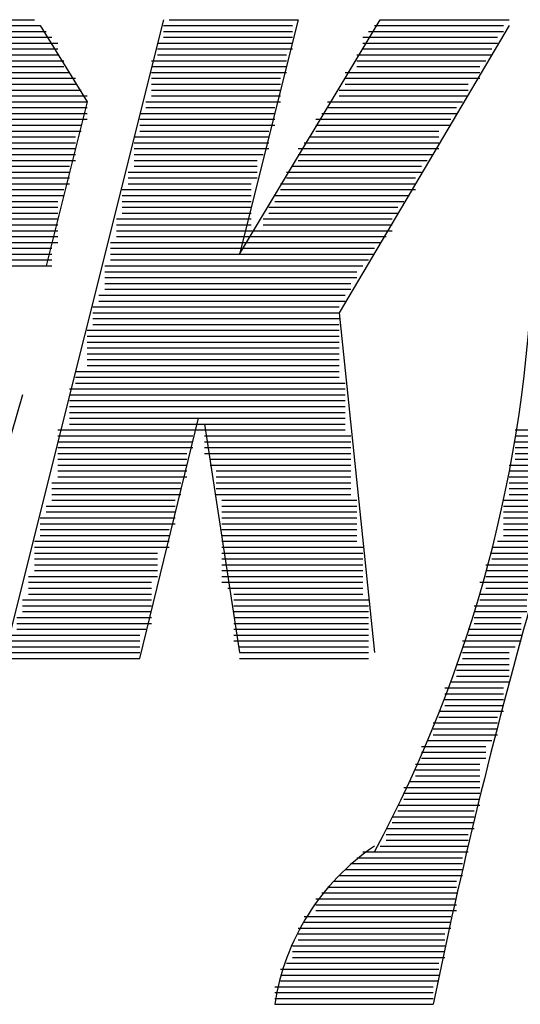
# Model space of a CAD drawing. Extents: x 11.9 to 28.1, y 10.8 to 21.2.
# Tile 24 of 56: x 16.4945 to 16.5799, y 17.112 to 17.28. Entities that reach past the tile are written whole.
import ezdxf

# ---------------------------------------------------------------- set-up
doc = ezdxf.new("R2010")
doc.units = 0
doc.layers.add('ASSYDWGTOP_pho', color=1, linetype='CONTINUOUS')

msp = doc.modelspace()

# ---------------------------------------------------------------- linework, layer by layer
at = {"layer": 'ASSYDWGTOP_pho'}
for points in [[(16.469, 17.28), (16.497, 17.28)], [(16.469, 17.28), (16.497, 17.28)], [(16.469, 17.279), (16.498, 17.279)], [(16.469, 17.279), (16.498, 17.279)], [(16.519, 17.28), (16.492, 17.172)], [(16.519, 17.28), (16.492, 17.172)], [(16.498, 17.279), (16.506, 17.266)], [(16.498, 17.279), (16.506, 17.266)], [(16.519, 17.279), (16.541, 17.279)], [(16.519, 17.279), (16.541, 17.279)], [(16.52, 17.28), (16.542, 17.28)], [(16.52, 17.28), (16.542, 17.28)], [(16.542, 17.28), (16.532, 17.24)], [(16.532, 17.24), (16.556, 17.28)], [(16.542, 17.28), (16.532, 17.24)], [(16.532, 17.24), (16.556, 17.28)], [(16.578, 17.279), (16.549, 17.23)], [(16.578, 17.279), (16.549, 17.23)], [(16.555, 17.279), (16.577, 17.279)], [(16.555, 17.279), (16.577, 17.279)], [(16.556, 17.28), (16.578, 17.28)], [(16.556, 17.28), (16.578, 17.28)], [(16.467, 17.278), (16.499, 17.278)], [(16.467, 17.278), (16.499, 17.278)], [(16.468, 17.278), (16.499, 17.278)], [(16.468, 17.278), (16.499, 17.278)], [(16.519, 17.278), (16.541, 17.278)], [(16.519, 17.278), (16.541, 17.278)], [(16.519, 17.278), (16.541, 17.278)], [(16.519, 17.278), (16.541, 17.278)], [(16.554, 17.278), (16.576, 17.278)], [(16.554, 17.278), (16.576, 17.278)], [(16.555, 17.278), (16.577, 17.278)], [(16.555, 17.278), (16.577, 17.278)], [(16.466, 17.277), (16.5, 17.277)], [(16.466, 17.277), (16.5, 17.277)], [(16.466, 17.276), (16.501, 17.276)], [(16.466, 17.276), (16.501, 17.276)], [(16.518, 17.276), (16.541, 17.276)], [(16.518, 17.276), (16.541, 17.276)], [(16.519, 17.277), (16.541, 17.277)], [(16.519, 17.277), (16.541, 17.277)], [(16.553, 17.277), (16.576, 17.277)], [(16.553, 17.277), (16.576, 17.277)], [(16.553, 17.276), (16.576, 17.276)], [(16.553, 17.276), (16.576, 17.276)], [(16.463, 17.274), (16.501, 17.274)], [(16.463, 17.274), (16.501, 17.274)], [(16.464, 17.274), (16.501, 17.274)], [(16.464, 17.274), (16.501, 17.274)], [(16.465, 17.275), (16.501, 17.275)], [(16.465, 17.275), (16.501, 17.275)], [(16.518, 17.275), (16.541, 17.275)], [(16.518, 17.275), (16.541, 17.275)], [(16.518, 17.274), (16.54, 17.274)], [(16.518, 17.274), (16.54, 17.274)], [(16.518, 17.274), (16.54, 17.274)], [(16.518, 17.274), (16.54, 17.274)], [(16.552, 17.274), (16.574, 17.274)], [(16.552, 17.274), (16.574, 17.274)], [(16.553, 17.275), (16.575, 17.275)], [(16.553, 17.275), (16.575, 17.275)], [(16.553, 17.274), (16.575, 17.274)], [(16.553, 17.274), (16.575, 17.274)], [(16.462, 17.273), (16.502, 17.273)], [(16.462, 17.273), (16.502, 17.273)], [(16.517, 17.273), (16.54, 17.273)], [(16.517, 17.273), (16.54, 17.273)], [(16.552, 17.273), (16.574, 17.273)], [(16.552, 17.273), (16.574, 17.273)], [(16.46, 17.271), (16.503, 17.271)], [(16.46, 17.271), (16.503, 17.271)], [(16.461, 17.272), (16.502, 17.272)], [(16.461, 17.272), (16.502, 17.272)], [(16.517, 17.272), (16.54, 17.272)], [(16.517, 17.272), (16.54, 17.272)], [(16.517, 17.271), (16.54, 17.271)], [(16.517, 17.271), (16.54, 17.271)], [(16.55, 17.271), (16.573, 17.271)], [(16.55, 17.271), (16.573, 17.271)], [(16.552, 17.272), (16.573, 17.272)], [(16.552, 17.272), (16.573, 17.272)], [(16.458, 17.27), (16.504, 17.27)], [(16.458, 17.27), (16.504, 17.27)], [(16.458, 17.269), (16.504, 17.269)], [(16.458, 17.269), (16.504, 17.269)], [(16.459, 17.27), (16.504, 17.27)], [(16.459, 17.27), (16.504, 17.27)], [(16.517, 17.27), (16.539, 17.27)], [(16.517, 17.27), (16.539, 17.27)], [(16.517, 17.27), (16.539, 17.27)], [(16.517, 17.27), (16.539, 17.27)], [(16.517, 17.269), (16.539, 17.269)], [(16.517, 17.269), (16.539, 17.269)], [(16.55, 17.27), (16.572, 17.27)], [(16.55, 17.27), (16.573, 17.27)], [(16.55, 17.27), (16.572, 17.27)], [(16.55, 17.27), (16.573, 17.27)], [(16.55, 17.269), (16.571, 17.269)], [(16.55, 17.269), (16.571, 17.269)], [(16.457, 17.268), (16.505, 17.268)], [(16.457, 17.268), (16.505, 17.268)], [(16.517, 17.268), (16.539, 17.268)], [(16.517, 17.268), (16.539, 17.268)], [(16.549, 17.268), (16.571, 17.268)], [(16.549, 17.268), (16.571, 17.268)], [(16.456, 17.266), (16.506, 17.266)], [(16.456, 17.266), (16.506, 17.266)], [(16.456, 17.266), (16.506, 17.266)], [(16.456, 17.266), (16.506, 17.266)], [(16.457, 17.267), (16.506, 17.267)], [(16.457, 17.267), (16.506, 17.267)], [(16.506, 17.266), (16.499, 17.238)], [(16.506, 17.266), (16.499, 17.238)], [(16.516, 17.266), (16.538, 17.266)], [(16.516, 17.266), (16.539, 17.266)], [(16.516, 17.266), (16.538, 17.266)], [(16.516, 17.266), (16.539, 17.266)], [(16.517, 17.267), (16.539, 17.267)], [(16.517, 17.267), (16.539, 17.267)], [(16.547, 17.266), (16.569, 17.266)], [(16.547, 17.266), (16.569, 17.266)], [(16.548, 17.266), (16.57, 17.266)], [(16.548, 17.266), (16.57, 17.266)], [(16.549, 17.267), (16.571, 17.267)], [(16.549, 17.267), (16.571, 17.267)], [(16.455, 17.265), (16.506, 17.265)], [(16.455, 17.265), (16.506, 17.265)], [(16.455, 17.264), (16.506, 17.264)], [(16.455, 17.264), (16.506, 17.264)], [(16.515, 17.264), (16.538, 17.264)], [(16.515, 17.264), (16.538, 17.264)], [(16.516, 17.265), (16.538, 17.265)], [(16.516, 17.265), (16.538, 17.265)], [(16.546, 17.264), (16.569, 17.264)], [(16.546, 17.264), (16.569, 17.264)], [(16.547, 17.265), (16.569, 17.265)], [(16.547, 17.265), (16.569, 17.265)], [(16.455, 17.263), (16.506, 17.263)], [(16.455, 17.263), (16.506, 17.263)], [(16.515, 17.263), (16.538, 17.263)], [(16.515, 17.263), (16.538, 17.263)], [(16.545, 17.263), (16.568, 17.263)], [(16.545, 17.263), (16.568, 17.263)], [(16.455, 17.262), (16.505, 17.262)], [(16.455, 17.262), (16.505, 17.262)], [(16.455, 17.262), (16.505, 17.262)], [(16.455, 17.262), (16.505, 17.262)], [(16.455, 17.261), (16.505, 17.261)], [(16.455, 17.261), (16.505, 17.261)], [(16.515, 17.262), (16.538, 17.262)], [(16.515, 17.262), (16.538, 17.262)], [(16.515, 17.262), (16.538, 17.262)], [(16.515, 17.262), (16.538, 17.262)], [(16.515, 17.261), (16.537, 17.261)], [(16.515, 17.261), (16.537, 17.261)], [(16.545, 17.262), (16.567, 17.262)], [(16.545, 17.262), (16.568, 17.262)], [(16.545, 17.262), (16.567, 17.262)], [(16.545, 17.262), (16.568, 17.262)], [(16.545, 17.261), (16.566, 17.261)], [(16.545, 17.261), (16.566, 17.261)], [(16.454, 17.26), (16.504, 17.26)], [(16.454, 17.26), (16.504, 17.26)], [(16.485, 17.259), (16.504, 17.259)], [(16.485, 17.259), (16.504, 17.259)], [(16.514, 17.26), (16.537, 17.26)], [(16.514, 17.26), (16.537, 17.26)], [(16.514, 17.259), (16.537, 17.259)], [(16.514, 17.259), (16.537, 17.259)], [(16.543, 17.259), (16.566, 17.259)], [(16.543, 17.259), (16.566, 17.259)], [(16.544, 17.26), (16.566, 17.26)], [(16.544, 17.26), (16.566, 17.26)], [(16.484, 17.258), (16.504, 17.258)], [(16.484, 17.258), (16.504, 17.258)], [(16.484, 17.258), (16.504, 17.258)], [(16.484, 17.258), (16.504, 17.258)], [(16.484, 17.257), (16.504, 17.257)], [(16.484, 17.257), (16.504, 17.257)], [(16.514, 17.258), (16.537, 17.258)], [(16.514, 17.258), (16.536, 17.258)], [(16.514, 17.258), (16.537, 17.258)], [(16.514, 17.258), (16.536, 17.258)], [(16.514, 17.257), (16.536, 17.257)], [(16.514, 17.257), (16.536, 17.257)], [(16.542, 17.258), (16.565, 17.258)], [(16.542, 17.258), (16.565, 17.258)], [(16.542, 17.257), (16.565, 17.257)], [(16.542, 17.257), (16.565, 17.257)], [(16.543, 17.258), (16.566, 17.258)], [(16.543, 17.258), (16.566, 17.258)], [(16.484, 17.256), (16.504, 17.256)], [(16.484, 17.256), (16.504, 17.256)], [(16.514, 17.256), (16.535, 17.256)], [(16.514, 17.256), (16.535, 17.256)], [(16.542, 17.256), (16.564, 17.256)], [(16.542, 17.256), (16.564, 17.256)], [(16.483, 17.255), (16.503, 17.255)], [(16.483, 17.255), (16.503, 17.255)], [(16.483, 17.254), (16.503, 17.254)], [(16.483, 17.254), (16.503, 17.254)], [(16.483, 17.254), (16.503, 17.254)], [(16.483, 17.254), (16.503, 17.254)], [(16.513, 17.254), (16.535, 17.254)], [(16.513, 17.254), (16.535, 17.254)], [(16.513, 17.254), (16.535, 17.254)], [(16.513, 17.254), (16.535, 17.254)], [(16.514, 17.255), (16.535, 17.255)], [(16.514, 17.255), (16.535, 17.255)], [(16.54, 17.254), (16.562, 17.254)], [(16.54, 17.254), (16.562, 17.254)], [(16.541, 17.255), (16.563, 17.255)], [(16.541, 17.255), (16.563, 17.255)], [(16.541, 17.254), (16.563, 17.254)], [(16.541, 17.254), (16.563, 17.254)], [(16.483, 17.253), (16.503, 17.253)], [(16.483, 17.253), (16.503, 17.253)], [(16.483, 17.252), (16.503, 17.252)], [(16.483, 17.252), (16.503, 17.252)], [(16.513, 17.253), (16.535, 17.253)], [(16.513, 17.253), (16.535, 17.253)], [(16.513, 17.252), (16.534, 17.252)], [(16.513, 17.252), (16.534, 17.252)], [(16.539, 17.252), (16.562, 17.252)], [(16.539, 17.252), (16.562, 17.252)], [(16.54, 17.253), (16.562, 17.253)], [(16.54, 17.253), (16.562, 17.253)], [(16.483, 17.251), (16.502, 17.251)], [(16.483, 17.251), (16.502, 17.251)], [(16.512, 17.251), (16.534, 17.251)], [(16.512, 17.251), (16.534, 17.251)], [(16.539, 17.251), (16.562, 17.251)], [(16.539, 17.251), (16.562, 17.251)], [(16.482, 17.25), (16.501, 17.25)], [(16.482, 17.25), (16.502, 17.25)], [(16.482, 17.25), (16.501, 17.25)], [(16.482, 17.25), (16.502, 17.25)], [(16.482, 17.249), (16.501, 17.249)], [(16.482, 17.249), (16.501, 17.249)], [(16.512, 17.25), (16.534, 17.25)], [(16.512, 17.25), (16.534, 17.25)], [(16.512, 17.25), (16.534, 17.25)], [(16.512, 17.25), (16.534, 17.25)], [(16.512, 17.249), (16.534, 17.249)], [(16.512, 17.249), (16.534, 17.249)], [(16.538, 17.25), (16.56, 17.25)], [(16.538, 17.25), (16.56, 17.25)], [(16.538, 17.249), (16.56, 17.249)], [(16.538, 17.249), (16.56, 17.249)], [(16.539, 17.25), (16.561, 17.25)], [(16.539, 17.25), (16.561, 17.25)], [(16.482, 17.248), (16.501, 17.248)], [(16.482, 17.248), (16.501, 17.248)], [(16.482, 17.247), (16.501, 17.247)], [(16.482, 17.247), (16.501, 17.247)], [(16.512, 17.248), (16.534, 17.248)], [(16.512, 17.248), (16.534, 17.248)], [(16.512, 17.247), (16.534, 17.247)], [(16.512, 17.247), (16.534, 17.247)], [(16.537, 17.248), (16.559, 17.248)], [(16.537, 17.248), (16.559, 17.248)], [(16.537, 17.247), (16.559, 17.247)], [(16.537, 17.247), (16.559, 17.247)], [(16.481, 17.246), (16.501, 17.246)], [(16.481, 17.246), (16.501, 17.246)], [(16.481, 17.246), (16.501, 17.246)], [(16.481, 17.246), (16.501, 17.246)], [(16.511, 17.246), (16.534, 17.246)], [(16.511, 17.246), (16.534, 17.246)], [(16.511, 17.246), (16.534, 17.246)], [(16.511, 17.246), (16.534, 17.246)], [(16.536, 17.246), (16.558, 17.246)], [(16.536, 17.246), (16.558, 17.246)], [(16.537, 17.246), (16.558, 17.246)], [(16.537, 17.246), (16.558, 17.246)], [(16.481, 17.245), (16.501, 17.245)], [(16.481, 17.245), (16.501, 17.245)], [(16.481, 17.244), (16.501, 17.244)], [(16.481, 17.244), (16.501, 17.244)], [(16.511, 17.245), (16.534, 17.245)], [(16.511, 17.245), (16.534, 17.245)], [(16.511, 17.244), (16.534, 17.244)], [(16.511, 17.244), (16.534, 17.244)], [(16.534, 17.244), (16.558, 17.244)], [(16.534, 17.244), (16.558, 17.244)], [(16.536, 17.245), (16.558, 17.245)], [(16.536, 17.245), (16.558, 17.245)], [(16.48, 17.242), (16.5, 17.242)], [(16.48, 17.242), (16.501, 17.242)], [(16.48, 17.242), (16.5, 17.242)], [(16.48, 17.242), (16.501, 17.242)], [(16.481, 17.243), (16.501, 17.243)], [(16.481, 17.243), (16.501, 17.243)], [(16.51, 17.242), (16.556, 17.242)], [(16.51, 17.242), (16.556, 17.242)], [(16.51, 17.242), (16.556, 17.242)], [(16.51, 17.242), (16.556, 17.242)], [(16.511, 17.243), (16.534, 17.243)], [(16.511, 17.243), (16.534, 17.243)], [(16.534, 17.243), (16.557, 17.243)], [(16.534, 17.243), (16.557, 17.243)], [(16.479, 17.241), (16.5, 17.241)], [(16.479, 17.241), (16.5, 17.241)], [(16.51, 17.241), (16.555, 17.241)], [(16.51, 17.241), (16.555, 17.241)], [(16.479, 17.24), (16.5, 17.24)], [(16.479, 17.24), (16.5, 17.24)], [(16.479, 17.239), (16.5, 17.239)], [(16.479, 17.239), (16.5, 17.239)], [(16.51, 17.24), (16.555, 17.24)], [(16.51, 17.24), (16.555, 17.24)], [(16.51, 17.239), (16.554, 17.239)], [(16.51, 17.239), (16.554, 17.239)], [(16.479, 17.238), (16.5, 17.238)], [(16.479, 17.238), (16.5, 17.238)], [(16.509, 17.238), (16.553, 17.238)], [(16.509, 17.238), (16.553, 17.238)], [(16.509, 17.237), (16.552, 17.237)], [(16.509, 17.237), (16.552, 17.237)], [(16.51, 17.238), (16.553, 17.238)], [(16.51, 17.238), (16.553, 17.238)], [(16.509, 17.236), (16.552, 17.236)], [(16.509, 17.236), (16.552, 17.236)], [(16.509, 17.235), (16.551, 17.235)], [(16.509, 17.235), (16.551, 17.235)], [(16.509, 17.234), (16.551, 17.234)], [(16.509, 17.234), (16.551, 17.234)], [(16.509, 17.234), (16.551, 17.234)], [(16.509, 17.234), (16.551, 17.234)], [(16.508, 17.233), (16.55, 17.233)], [(16.508, 17.233), (16.55, 17.233)], [(16.508, 17.232), (16.55, 17.232)], [(16.508, 17.232), (16.55, 17.232)], [(16.507, 17.231), (16.549, 17.231)], [(16.507, 17.231), (16.549, 17.231)], [(16.507, 17.23), (16.549, 17.23)], [(16.507, 17.23), (16.549, 17.23)], [(16.507, 17.23), (16.549, 17.23)], [(16.507, 17.23), (16.549, 17.23)], [(16.507, 17.229), (16.549, 17.229)], [(16.507, 17.229), (16.549, 17.229)], [(16.549, 17.23), (16.555, 17.172)], [(16.549, 17.23), (16.555, 17.172)], [(16.506, 17.227), (16.549, 17.227)], [(16.506, 17.227), (16.549, 17.227)], [(16.507, 17.228), (16.549, 17.228)], [(16.507, 17.228), (16.549, 17.228)], [(16.506, 17.226), (16.549, 17.226)], [(16.506, 17.226), (16.549, 17.226)], [(16.506, 17.226), (16.549, 17.226)], [(16.506, 17.226), (16.549, 17.226)], [(16.506, 17.225), (16.549, 17.225)], [(16.506, 17.225), (16.549, 17.225)], [(16.506, 17.224), (16.549, 17.224)], [(16.506, 17.224), (16.549, 17.224)], [(16.506, 17.223), (16.549, 17.223)], [(16.506, 17.223), (16.549, 17.223)], [(16.506, 17.222), (16.549, 17.222)], [(16.506, 17.222), (16.549, 17.222)], [(16.506, 17.222), (16.549, 17.222)], [(16.506, 17.222), (16.549, 17.222)], [(16.506, 17.221), (16.549, 17.221)], [(16.506, 17.221), (16.549, 17.221)], [(16.504, 17.22), (16.549, 17.22)], [(16.504, 17.22), (16.549, 17.22)], [(16.504, 17.219), (16.549, 17.219)], [(16.504, 17.219), (16.549, 17.219)], [(16.503, 17.217), (16.55, 17.217)], [(16.503, 17.217), (16.55, 17.217)], [(16.504, 17.218), (16.55, 17.218)], [(16.504, 17.218), (16.549, 17.218)], [(16.504, 17.218), (16.55, 17.218)], [(16.504, 17.218), (16.549, 17.218)], [(16.495, 17.216), (16.486, 17.185)], [(16.495, 17.216), (16.486, 17.185)], [(16.503, 17.216), (16.55, 17.216)], [(16.503, 17.216), (16.55, 17.216)], [(16.503, 17.215), (16.55, 17.215)], [(16.503, 17.215), (16.55, 17.215)], [(16.503, 17.214), (16.55, 17.214)], [(16.503, 17.214), (16.55, 17.214)], [(16.503, 17.214), (16.55, 17.214)], [(16.503, 17.214), (16.55, 17.214)], [(16.503, 17.213), (16.55, 17.213)], [(16.503, 17.213), (16.55, 17.213)], [(16.503, 17.212), (16.55, 17.212)], [(16.503, 17.212), (16.55, 17.212)], [(16.515, 17.171), (16.525, 17.212)], [(16.515, 17.171), (16.525, 17.212)], [(16.501, 17.21), (16.524, 17.21)], [(16.501, 17.21), (16.524, 17.21)], [(16.503, 17.211), (16.55, 17.211)], [(16.503, 17.211), (16.55, 17.211)], [(16.503, 17.21), (16.55, 17.21)], [(16.503, 17.21), (16.55, 17.21)], [(16.526, 17.211), (16.532, 17.172)], [(16.526, 17.211), (16.532, 17.172)], [(16.526, 17.21), (16.55, 17.21)], [(16.526, 17.21), (16.55, 17.21)], [(16.579, 17.21), (16.59, 17.21)], [(16.579, 17.21), (16.59, 17.21)], [(16.501, 17.209), (16.524, 17.209)], [(16.501, 17.209), (16.524, 17.209)], [(16.526, 17.209), (16.551, 17.209)], [(16.526, 17.209), (16.551, 17.209)], [(16.579, 17.209), (16.59, 17.209)], [(16.579, 17.209), (16.59, 17.209)], [(16.501, 17.208), (16.524, 17.208)], [(16.501, 17.208), (16.524, 17.208)], [(16.501, 17.207), (16.524, 17.207)], [(16.501, 17.207), (16.524, 17.207)], [(16.526, 17.208), (16.551, 17.208)], [(16.526, 17.208), (16.551, 17.208)], [(16.526, 17.207), (16.551, 17.207)], [(16.526, 17.207), (16.551, 17.207)], [(16.579, 17.208), (16.59, 17.208)], [(16.579, 17.208), (16.59, 17.208)], [(16.579, 17.207), (16.59, 17.207)], [(16.579, 17.207), (16.59, 17.207)], [(16.501, 17.206), (16.523, 17.206)], [(16.501, 17.206), (16.523, 17.206)], [(16.501, 17.206), (16.523, 17.206)], [(16.501, 17.206), (16.523, 17.206)], [(16.501, 17.205), (16.523, 17.205)], [(16.501, 17.205), (16.523, 17.205)], [(16.526, 17.206), (16.551, 17.206)], [(16.526, 17.206), (16.551, 17.206)], [(16.526, 17.206), (16.551, 17.206)], [(16.526, 17.206), (16.551, 17.206)], [(16.527, 17.205), (16.551, 17.205)], [(16.527, 17.205), (16.551, 17.205)], [(16.579, 17.206), (16.589, 17.206)], [(16.579, 17.206), (16.589, 17.206)], [(16.579, 17.206), (16.589, 17.206)], [(16.579, 17.206), (16.589, 17.206)], [(16.579, 17.205), (16.589, 17.205)], [(16.579, 17.205), (16.589, 17.205)], [(16.501, 17.204), (16.523, 17.204)], [(16.501, 17.204), (16.523, 17.204)], [(16.527, 17.204), (16.551, 17.204)], [(16.527, 17.204), (16.551, 17.204)], [(16.578, 17.204), (16.589, 17.204)], [(16.578, 17.204), (16.589, 17.204)], [(16.501, 17.203), (16.523, 17.203)], [(16.501, 17.203), (16.523, 17.203)], [(16.501, 17.202), (16.522, 17.202)], [(16.501, 17.202), (16.523, 17.202)], [(16.501, 17.202), (16.522, 17.202)], [(16.501, 17.202), (16.523, 17.202)], [(16.528, 17.203), (16.551, 17.203)], [(16.528, 17.203), (16.551, 17.203)], [(16.528, 17.202), (16.551, 17.202)], [(16.528, 17.202), (16.551, 17.202)], [(16.528, 17.202), (16.551, 17.202)], [(16.528, 17.202), (16.551, 17.202)], [(16.578, 17.203), (16.588, 17.203)], [(16.578, 17.203), (16.588, 17.203)], [(16.578, 17.202), (16.588, 17.202)], [(16.578, 17.202), (16.588, 17.202)], [(16.578, 17.202), (16.588, 17.202)], [(16.578, 17.202), (16.588, 17.202)], [(16.5, 17.201), (16.522, 17.201)], [(16.5, 17.201), (16.522, 17.201)], [(16.5, 17.2), (16.522, 17.2)], [(16.5, 17.2), (16.522, 17.2)], [(16.528, 17.201), (16.551, 17.201)], [(16.528, 17.201), (16.551, 17.201)], [(16.528, 17.2), (16.551, 17.2)], [(16.528, 17.2), (16.551, 17.2)], [(16.578, 17.201), (16.587, 17.201)], [(16.578, 17.201), (16.587, 17.201)], [(16.578, 17.2), (16.587, 17.2)], [(16.578, 17.2), (16.587, 17.2)], [(16.5, 17.199), (16.522, 17.199)], [(16.5, 17.199), (16.522, 17.199)], [(16.528, 17.199), (16.551, 17.199)], [(16.528, 17.199), (16.551, 17.199)], [(16.578, 17.199), (16.587, 17.199)], [(16.578, 17.199), (16.587, 17.199)], [(16.499, 17.197), (16.521, 17.197)], [(16.499, 17.197), (16.521, 17.197)], [(16.5, 17.198), (16.521, 17.198)], [(16.5, 17.198), (16.521, 17.198)], [(16.5, 17.198), (16.521, 17.198)], [(16.5, 17.198), (16.521, 17.198)], [(16.529, 17.198), (16.552, 17.198)], [(16.529, 17.198), (16.552, 17.198)], [(16.529, 17.198), (16.552, 17.198)], [(16.529, 17.198), (16.552, 17.198)], [(16.529, 17.197), (16.552, 17.197)], [(16.529, 17.197), (16.552, 17.197)], [(16.577, 17.198), (16.587, 17.198)], [(16.577, 17.198), (16.587, 17.198)], [(16.577, 17.198), (16.587, 17.198)], [(16.577, 17.198), (16.587, 17.198)], [(16.577, 17.197), (16.586, 17.197)], [(16.577, 17.197), (16.586, 17.197)], [(16.498, 17.195), (16.521, 17.195)], [(16.498, 17.195), (16.521, 17.195)], [(16.499, 17.196), (16.521, 17.196)], [(16.499, 17.196), (16.521, 17.196)], [(16.529, 17.196), (16.552, 17.196)], [(16.529, 17.196), (16.552, 17.196)], [(16.529, 17.195), (16.552, 17.195)], [(16.529, 17.195), (16.552, 17.195)], [(16.577, 17.196), (16.586, 17.196)], [(16.577, 17.196), (16.586, 17.196)], [(16.577, 17.195), (16.586, 17.195)], [(16.577, 17.195), (16.586, 17.195)], [(16.498, 17.194), (16.521, 17.194)], [(16.498, 17.194), (16.521, 17.194)], [(16.498, 17.194), (16.521, 17.194)], [(16.498, 17.194), (16.521, 17.194)], [(16.529, 17.194), (16.552, 17.194)], [(16.529, 17.194), (16.552, 17.194)], [(16.529, 17.194), (16.552, 17.194)], [(16.529, 17.194), (16.552, 17.194)], [(16.577, 17.194), (16.586, 17.194)], [(16.577, 17.194), (16.586, 17.194)], [(16.577, 17.194), (16.586, 17.194)], [(16.577, 17.194), (16.586, 17.194)], [(16.498, 17.193), (16.52, 17.193)], [(16.498, 17.193), (16.52, 17.193)], [(16.498, 17.192), (16.52, 17.192)], [(16.498, 17.192), (16.52, 17.192)], [(16.529, 17.193), (16.552, 17.193)], [(16.529, 17.193), (16.552, 17.193)], [(16.529, 17.192), (16.552, 17.192)], [(16.529, 17.192), (16.552, 17.192)], [(16.577, 17.193), (16.586, 17.193)], [(16.577, 17.193), (16.586, 17.193)], [(16.577, 17.192), (16.585, 17.192)], [(16.577, 17.192), (16.585, 17.192)], [(16.497, 17.191), (16.52, 17.191)], [(16.497, 17.191), (16.52, 17.191)], [(16.497, 17.19), (16.52, 17.19)], [(16.497, 17.19), (16.52, 17.19)], [(16.497, 17.19), (16.52, 17.19)], [(16.497, 17.19), (16.52, 17.19)], [(16.529, 17.191), (16.552, 17.191)], [(16.529, 17.191), (16.552, 17.191)], [(16.529, 17.19), (16.553, 17.19)], [(16.529, 17.19), (16.552, 17.19)], [(16.529, 17.19), (16.553, 17.19)], [(16.529, 17.19), (16.552, 17.19)], [(16.575, 17.19), (16.585, 17.19)], [(16.575, 17.19), (16.585, 17.19)], [(16.576, 17.191), (16.585, 17.191)], [(16.576, 17.191), (16.585, 17.191)], [(16.576, 17.19), (16.585, 17.19)], [(16.576, 17.19), (16.585, 17.19)], [(16.497, 17.189), (16.518, 17.189)], [(16.497, 17.189), (16.518, 17.189)], [(16.529, 17.189), (16.553, 17.189)], [(16.529, 17.189), (16.553, 17.189)], [(16.575, 17.189), (16.584, 17.189)], [(16.575, 17.189), (16.584, 17.189)], [(16.497, 17.188), (16.518, 17.188)], [(16.497, 17.188), (16.518, 17.188)], [(16.497, 17.187), (16.518, 17.187)], [(16.497, 17.187), (16.518, 17.187)], [(16.529, 17.188), (16.553, 17.188)], [(16.529, 17.188), (16.553, 17.188)], [(16.529, 17.187), (16.553, 17.187)], [(16.529, 17.187), (16.553, 17.187)], [(16.574, 17.187), (16.583, 17.187)], [(16.574, 17.187), (16.583, 17.187)], [(16.575, 17.188), (16.583, 17.188)], [(16.575, 17.188), (16.583, 17.188)], [(16.496, 17.185), (16.518, 17.185)], [(16.496, 17.185), (16.518, 17.185)], [(16.497, 17.186), (16.518, 17.186)], [(16.497, 17.186), (16.518, 17.186)], [(16.497, 17.186), (16.518, 17.186)], [(16.497, 17.186), (16.518, 17.186)], [(16.529, 17.186), (16.553, 17.186)], [(16.529, 17.186), (16.553, 17.186)], [(16.529, 17.186), (16.553, 17.186)], [(16.529, 17.186), (16.553, 17.186)], [(16.529, 17.185), (16.553, 17.185)], [(16.529, 17.185), (16.553, 17.185)], [(16.574, 17.186), (16.583, 17.186)], [(16.574, 17.186), (16.583, 17.186)], [(16.574, 17.186), (16.583, 17.186)], [(16.574, 17.186), (16.583, 17.186)], [(16.574, 17.185), (16.582, 17.185)], [(16.574, 17.185), (16.582, 17.185)], [(16.496, 17.184), (16.517, 17.184)], [(16.496, 17.184), (16.517, 17.184)], [(16.529, 17.184), (16.553, 17.184)], [(16.529, 17.184), (16.553, 17.184)], [(16.573, 17.184), (16.582, 17.184)], [(16.573, 17.184), (16.582, 17.184)], [(16.496, 17.183), (16.517, 17.183)], [(16.496, 17.183), (16.517, 17.183)], [(16.496, 17.182), (16.517, 17.182)], [(16.496, 17.182), (16.517, 17.182)], [(16.496, 17.182), (16.517, 17.182)], [(16.496, 17.182), (16.517, 17.182)], [(16.53, 17.183), (16.553, 17.183)], [(16.53, 17.183), (16.553, 17.183)], [(16.531, 17.182), (16.553, 17.182)], [(16.531, 17.182), (16.553, 17.182)], [(16.531, 17.182), (16.553, 17.182)], [(16.531, 17.182), (16.553, 17.182)], [(16.573, 17.182), (16.581, 17.182)], [(16.573, 17.182), (16.582, 17.182)], [(16.573, 17.182), (16.581, 17.182)], [(16.573, 17.182), (16.582, 17.182)], [(16.574, 17.183), (16.582, 17.183)], [(16.574, 17.183), (16.582, 17.183)], [(16.495, 17.181), (16.517, 17.181)], [(16.495, 17.181), (16.517, 17.181)], [(16.495, 17.18), (16.517, 17.18)], [(16.495, 17.18), (16.517, 17.18)], [(16.531, 17.181), (16.554, 17.181)], [(16.531, 17.181), (16.554, 17.181)], [(16.531, 17.18), (16.554, 17.18)], [(16.531, 17.18), (16.554, 17.18)], [(16.572, 17.18), (16.581, 17.18)], [(16.572, 17.18), (16.581, 17.18)], [(16.573, 17.181), (16.581, 17.181)], [(16.573, 17.181), (16.581, 17.181)], [(16.495, 17.179), (16.517, 17.179)], [(16.495, 17.179), (16.517, 17.179)], [(16.531, 17.179), (16.554, 17.179)], [(16.531, 17.179), (16.554, 17.179)], [(16.572, 17.179), (16.581, 17.179)], [(16.572, 17.179), (16.581, 17.179)], [(16.494, 17.178), (16.517, 17.178)], [(16.494, 17.178), (16.517, 17.178)], [(16.494, 17.177), (16.517, 17.177)], [(16.494, 17.177), (16.517, 17.177)], [(16.495, 17.178), (16.517, 17.178)], [(16.495, 17.178), (16.517, 17.178)], [(16.531, 17.178), (16.554, 17.178)], [(16.531, 17.178), (16.554, 17.178)], [(16.531, 17.178), (16.554, 17.178)], [(16.531, 17.178), (16.554, 17.178)], [(16.531, 17.177), (16.554, 17.177)], [(16.531, 17.177), (16.554, 17.177)], [(16.572, 17.178), (16.58, 17.178)], [(16.572, 17.178), (16.58, 17.178)], [(16.572, 17.178), (16.58, 17.178)], [(16.572, 17.178), (16.58, 17.178)], [(16.572, 17.177), (16.58, 17.177)], [(16.572, 17.177), (16.58, 17.177)], [(16.493, 17.175), (16.515, 17.175)], [(16.493, 17.175), (16.515, 17.175)], [(16.494, 17.176), (16.516, 17.176)], [(16.494, 17.176), (16.516, 17.176)], [(16.531, 17.176), (16.554, 17.176)], [(16.531, 17.176), (16.554, 17.176)], [(16.531, 17.175), (16.554, 17.175)], [(16.531, 17.175), (16.554, 17.175)], [(16.571, 17.176), (16.58, 17.176)], [(16.571, 17.176), (16.58, 17.176)], [(16.571, 17.175), (16.58, 17.175)], [(16.571, 17.175), (16.58, 17.175)], [(16.493, 17.174), (16.515, 17.174)], [(16.493, 17.174), (16.515, 17.174)], [(16.493, 17.174), (16.515, 17.174)], [(16.493, 17.174), (16.515, 17.174)], [(16.493, 17.173), (16.515, 17.173)], [(16.493, 17.173), (16.515, 17.173)], [(16.531, 17.174), (16.554, 17.174)], [(16.531, 17.174), (16.554, 17.174)], [(16.531, 17.174), (16.554, 17.174)], [(16.531, 17.174), (16.554, 17.174)], [(16.532, 17.173), (16.554, 17.173)], [(16.532, 17.173), (16.554, 17.173)], [(16.57, 17.174), (16.579, 17.174)], [(16.57, 17.174), (16.579, 17.174)], [(16.57, 17.173), (16.579, 17.173)], [(16.57, 17.173), (16.579, 17.173)], [(16.571, 17.174), (16.58, 17.174)], [(16.571, 17.174), (16.58, 17.174)], [(16.493, 17.172), (16.515, 17.172)], [(16.493, 17.172), (16.515, 17.172)], [(16.532, 17.172), (16.554, 17.172)], [(16.532, 17.172), (16.554, 17.172)], [(16.57, 17.172), (16.578, 17.172)], [(16.57, 17.172), (16.578, 17.172)], [(16.493, 17.171), (16.515, 17.171)], [(16.493, 17.171), (16.515, 17.171)], [(16.532, 17.171), (16.554, 17.171)], [(16.532, 17.171), (16.554, 17.171)], [(16.569, 17.17), (16.578, 17.17)], [(16.569, 17.17), (16.578, 17.17)], [(16.569, 17.17), (16.578, 17.17)], [(16.569, 17.17), (16.578, 17.17)], [(16.57, 17.171), (16.578, 17.171)], [(16.57, 17.171), (16.578, 17.171)], [(16.569, 17.169), (16.578, 17.169)], [(16.569, 17.169), (16.578, 17.169)], [(16.569, 17.168), (16.578, 17.168)], [(16.569, 17.168), (16.578, 17.168)], [(16.568, 17.167), (16.578, 17.167)], [(16.568, 17.167), (16.578, 17.167)], [(16.567, 17.166), (16.577, 17.166)], [(16.567, 17.166), (16.577, 17.166)], [(16.567, 17.165), (16.577, 17.165)], [(16.567, 17.165), (16.577, 17.165)], [(16.568, 17.166), (16.577, 17.166)], [(16.568, 17.166), (16.577, 17.166)], [(16.567, 17.164), (16.577, 17.164)], [(16.567, 17.164), (16.577, 17.164)], [(16.567, 17.163), (16.577, 17.163)], [(16.567, 17.163), (16.577, 17.163)], [(16.566, 17.162), (16.576, 17.162)], [(16.566, 17.162), (16.576, 17.162)], [(16.567, 17.162), (16.577, 17.162)], [(16.567, 17.162), (16.577, 17.162)], [(16.565, 17.16), (16.576, 17.16)], [(16.565, 17.16), (16.576, 17.16)], [(16.566, 17.161), (16.576, 17.161)], [(16.566, 17.161), (16.576, 17.161)], [(16.565, 17.159), (16.576, 17.159)], [(16.565, 17.159), (16.576, 17.159)], [(16.565, 17.158), (16.576, 17.158)], [(16.565, 17.158), (16.576, 17.158)], [(16.565, 17.158), (16.576, 17.158)], [(16.565, 17.158), (16.576, 17.158)], [(16.564, 17.157), (16.575, 17.157)], [(16.564, 17.157), (16.575, 17.157)], [(16.563, 17.156), (16.574, 17.156)], [(16.563, 17.156), (16.574, 17.156)], [(16.563, 17.155), (16.574, 17.155)], [(16.563, 17.155), (16.574, 17.155)], [(16.562, 17.153), (16.573, 17.153)], [(16.562, 17.153), (16.573, 17.153)], [(16.563, 17.154), (16.574, 17.154)], [(16.563, 17.154), (16.574, 17.154)], [(16.563, 17.154), (16.574, 17.154)], [(16.563, 17.154), (16.574, 17.154)], [(16.562, 17.152), (16.573, 17.152)], [(16.562, 17.152), (16.573, 17.152)], [(16.561, 17.15), (16.573, 17.15)], [(16.561, 17.15), (16.573, 17.15)], [(16.561, 17.15), (16.573, 17.15)], [(16.561, 17.15), (16.573, 17.15)], [(16.562, 17.151), (16.573, 17.151)], [(16.562, 17.151), (16.573, 17.151)], [(16.56, 17.149), (16.573, 17.149)], [(16.56, 17.149), (16.573, 17.149)], [(16.56, 17.148), (16.573, 17.148)], [(16.56, 17.148), (16.573, 17.148)], [(16.56, 17.147), (16.573, 17.147)], [(16.56, 17.147), (16.573, 17.147)], [(16.559, 17.146), (16.573, 17.146)], [(16.559, 17.146), (16.573, 17.146)], [(16.559, 17.146), (16.573, 17.146)], [(16.559, 17.146), (16.573, 17.146)], [(16.559, 17.145), (16.572, 17.145)], [(16.559, 17.145), (16.572, 17.145)], [(16.558, 17.144), (16.572, 17.144)], [(16.558, 17.144), (16.572, 17.144)], [(16.558, 17.143), (16.572, 17.143)], [(16.558, 17.143), (16.572, 17.143)], [(16.557, 17.142), (16.572, 17.142)], [(16.557, 17.142), (16.572, 17.142)], [(16.558, 17.142), (16.571, 17.142)], [(16.558, 17.142), (16.571, 17.142)], [(16.557, 17.141), (16.571, 17.141)], [(16.557, 17.141), (16.571, 17.141)], [(16.557, 17.14), (16.571, 17.14)], [(16.557, 17.14), (16.571, 17.14)], [(16.553, 17.138), (16.571, 17.138)], [(16.553, 17.138), (16.571, 17.138)], [(16.554, 17.138), (16.571, 17.138)], [(16.554, 17.138), (16.571, 17.138)], [(16.556, 17.139), (16.571, 17.139)], [(16.556, 17.139), (16.571, 17.139)], [(16.552, 17.137), (16.57, 17.137)], [(16.552, 17.137), (16.57, 17.137)], [(16.55, 17.135), (16.57, 17.135)], [(16.55, 17.135), (16.57, 17.135)], [(16.551, 17.136), (16.57, 17.136)], [(16.551, 17.136), (16.57, 17.136)], [(16.548, 17.133), (16.569, 17.133)], [(16.548, 17.133), (16.569, 17.133)], [(16.549, 17.134), (16.57, 17.134)], [(16.549, 17.134), (16.57, 17.134)], [(16.55, 17.134), (16.57, 17.134)], [(16.55, 17.134), (16.57, 17.134)], [(16.546, 17.131), (16.569, 17.131)], [(16.546, 17.131), (16.569, 17.131)], [(16.547, 17.132), (16.569, 17.132)], [(16.547, 17.132), (16.569, 17.132)], [(16.545, 17.13), (16.569, 17.13)], [(16.545, 17.13), (16.569, 17.13)], [(16.546, 17.13), (16.569, 17.13)], [(16.546, 17.13), (16.569, 17.13)], [(16.545, 17.129), (16.569, 17.129)], [(16.545, 17.129), (16.569, 17.129)], [(16.545, 17.128), (16.569, 17.128)], [(16.545, 17.128), (16.569, 17.128)], [(16.543, 17.127), (16.568, 17.127)], [(16.543, 17.127), (16.568, 17.127)], [(16.543, 17.126), (16.568, 17.126)], [(16.543, 17.126), (16.568, 17.126)], [(16.543, 17.126), (16.568, 17.126)], [(16.543, 17.126), (16.568, 17.126)], [(16.542, 17.125), (16.568, 17.125)], [(16.542, 17.125), (16.568, 17.125)], [(16.542, 17.124), (16.567, 17.124)], [(16.542, 17.124), (16.567, 17.124)], [(16.542, 17.123), (16.567, 17.123)], [(16.542, 17.123), (16.567, 17.123)], [(16.541, 17.122), (16.567, 17.122)], [(16.541, 17.122), (16.567, 17.122)], [(16.541, 17.122), (16.567, 17.122)], [(16.541, 17.122), (16.567, 17.122)], [(16.541, 17.121), (16.567, 17.121)], [(16.541, 17.121), (16.567, 17.121)], [(16.541, 17.12), (16.567, 17.12)], [(16.541, 17.12), (16.567, 17.12)], [(16.539, 17.118), (16.566, 17.118)], [(16.539, 17.118), (16.566, 17.118)], [(16.54, 17.119), (16.566, 17.119)], [(16.54, 17.119), (16.566, 17.119)], [(16.54, 17.118), (16.566, 17.118)], [(16.54, 17.118), (16.566, 17.118)], [(16.539, 17.117), (16.566, 17.117)], [(16.539, 17.117), (16.566, 17.117)], [(16.539, 17.116), (16.566, 17.116)], [(16.539, 17.116), (16.566, 17.116)], [(16.538, 17.115), (16.565, 17.115)], [(16.538, 17.115), (16.565, 17.115)], [(16.538, 17.114), (16.565, 17.114)], [(16.538, 17.114), (16.565, 17.114)], [(16.538, 17.114), (16.565, 17.114)], [(16.538, 17.114), (16.565, 17.114)], [(16.538, 17.113), (16.565, 17.113)], [(16.538, 17.113), (16.565, 17.113)], [(16.538, 17.112), (16.565, 17.112)], [(16.538, 17.112), (16.565, 17.112)]]:
    msp.add_lwpolyline(points, dxfattribs=at)
for points in [[(16.603, 17.247, 0.035359), (16.565, 17.112)], [(16.603, 17.247, 0.035359), (16.565, 17.112)], [(16.555, 17.138, 0.1157), (16.582, 17.239)], [(16.555, 17.138, 0.1157), (16.582, 17.239)], [(16.555, 17.139, 0.209374), (16.538, 17.112)], [(16.555, 17.139, 0.209374), (16.538, 17.112)]]:
    msp.add_lwpolyline(points, format="xyb", dxfattribs=at)

doc.saveas('drawing.dxf')
